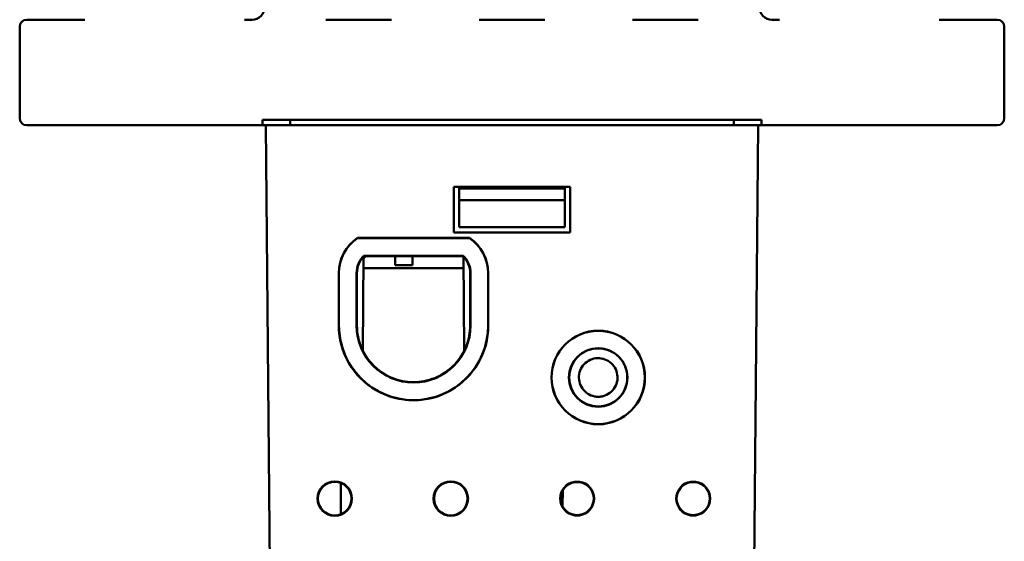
# Model space of a CAD drawing. Header units: inches. Extents: x 1.3 to 23.8, y 0.4 to 18.6.
# Tile 21 of 24: x 9.2 to 12, y 14.1 to 15.6. Entities that reach past the tile are written whole.
import ezdxf

# ---------------------------------------------------------------- set-up
doc = ezdxf.new("R2010")
doc.units = ezdxf.units.IN
doc.header["$LTSCALE"] = 0.8
doc.header["$MEASUREMENT"] = 0
doc.layers.add('Visible (ANSI)', color=7, linetype='Continuous', lineweight=50)

msp = doc.modelspace()

# ---------------------------------------------------------------- linework, layer by layer
at = {"layer": 'Visible (ANSI)'}
for p, q in [((9.3424, 15.6159), (9.1774, 15.6159)), ((9.8184, 15.6159), (9.7969, 15.6159)), ((10.2144, 15.6159), (10.0284, 15.6159)), ((10.6504, 15.6159), (10.4644, 15.6159)), ((11.0864, 15.6159), (10.9004, 15.6159)), ((11.3179, 15.6159), (11.2964, 15.6159)), ((11.9374, 15.6159), (11.7724, 15.6159)), ((9.1574, 15.3359), (9.1574, 15.5959)), ((11.9574, 15.3359), (11.9574, 15.5959)), ((9.8479, 15.3309), (11.2669, 15.3309)), ((9.8479, 15.3159), (9.8479, 15.3309)), ((9.9269, 15.3159), (9.9269, 15.3309)), ((11.1879, 15.3159), (11.1879, 15.3309)), ((11.2669, 15.3309), (11.2669, 15.3159)), ((9.8479, 15.3159), (9.1774, 15.3159)), ((9.8574, 15.3159), (9.8479, 15.3159)), ((9.8574, 15.3159), (9.9074, 15.3159)), ((9.8574, 15.3159), (9.8732, 13.5049)), ((11.2074, 15.3159), (9.9074, 15.3159)), ((11.2074, 15.3159), (11.2574, 15.3159)), ((11.2416, 13.5049), (11.2574, 15.3159)), ((11.2669, 15.3159), (11.2574, 15.3159)), ((11.9374, 15.3159), (11.2669, 15.3159)), ((10.3924, 15.1409), (10.7224, 15.1409)), ((10.3924, 15.0109), (10.3924, 15.1409)), ((10.4074, 15.1359), (10.4074, 15.1409)), ((10.7074, 15.1359), (10.4074, 15.1359)), ((10.4074, 15.1029), (10.4074, 15.1359)), ((10.7074, 15.1409), (10.7074, 15.1359)), ((10.7074, 15.1359), (10.7074, 15.1029)), ((10.7224, 15.1409), (10.7224, 15.0109)), ((10.4074, 15.1029), (10.7074, 15.1029)), ((10.4074, 15.0259), (10.4074, 15.1029)), ((10.7074, 15.1029), (10.7074, 15.0259)), ((10.7224, 15.0109), (10.3924, 15.0109)), ((10.7074, 15.0259), (10.4074, 15.0259)), ((10.1181, 14.9955), (10.4367, 14.9955)), ((10.1183, 14.995), (10.1181, 14.9955)), ((10.1183, 14.995), (10.4365, 14.995)), ((10.4365, 14.995), (10.4367, 14.9955)), ((10.1331, 14.6754), (10.1354, 14.9431)), ((10.1419, 14.9435), (10.1354, 14.937)), ((10.1359, 14.945), (10.4189, 14.945)), ((10.4187, 14.9446), (10.1361, 14.9446)), ((10.1361, 14.9445), (10.4187, 14.9445)), ((10.4185, 14.944), (10.1363, 14.944)), ((10.1419, 14.944), (10.1419, 14.9435)), ((10.2251, 14.944), (10.2251, 14.9435)), ((10.2747, 14.9435), (10.2251, 14.9435)), ((10.2251, 14.9435), (10.2254, 14.9185)), ((10.2745, 14.9185), (10.2747, 14.9435)), ((10.2747, 14.944), (10.2747, 14.9435)), ((10.4217, 14.6754), (10.4194, 14.9431)), ((10.4197, 14.9099), (10.1351, 14.9099)), ((10.2254, 14.9185), (10.2745, 14.9185)), ((10.0649, 14.7467), (10.0649, 14.8956)), ((10.0654, 14.7467), (10.0654, 14.8956)), ((10.1154, 14.7467), (10.1154, 14.8956)), ((10.1159, 14.8956), (10.1159, 14.7467)), ((10.1159, 14.7467), (10.1159, 14.8956)), ((10.1164, 14.8956), (10.1164, 14.7467)), ((10.4384, 14.7467), (10.4384, 14.8956)), ((10.4389, 14.8956), (10.4389, 14.7467)), ((10.4389, 14.7467), (10.4389, 14.8956)), ((10.4394, 14.8956), (10.4394, 14.7467)), ((10.4894, 14.8956), (10.4894, 14.7467)), ((10.4899, 14.8956), (10.4899, 14.7467)), ((10.7363, 14.3026), (10.7492, 14.3026)), ((10.7491, 14.3016), (10.7364, 14.3016)), ((11.0663, 14.3026), (11.0792, 14.3026)), ((11.0791, 14.3016), (11.0664, 14.3016)), ((10.7015, 14.2777), (10.7011, 14.2327)), ((10.7492, 14.2071), (10.7363, 14.2071)), ((10.7364, 14.2081), (10.7491, 14.2081)), ((11.0792, 14.2071), (11.0663, 14.2071)), ((11.0664, 14.2081), (11.0791, 14.2081))]:
    msp.add_line(p, q, dxfattribs=at)
for centre, radius in [((10.8026, 14.599), 0.133), ((10.8026, 14.5991), 0.1325), ((10.8026, 14.5991), 0.0833), ((10.8026, 14.5991), 0.0828), ((10.0534, 14.2548), 0.0489), ((10.0534, 14.2548), 0.0478), ((10.3834, 14.2548), 0.0489), ((10.3834, 14.2548), 0.0478)]:
    msp.add_circle(centre, radius, dxfattribs=at)
for centre, radius, start, end in [((9.8184, 15.6509), 0.035, 270, 0), ((11.2964, 15.6509), 0.035, 180, 270), ((9.1774, 15.5959), 0.02, 90, 180), ((11.9374, 15.5959), 0.02, 0, 90), ((9.1774, 15.3359), 0.02, 180, 270), ((11.9374, 15.3359), 0.02, 270, 0), ((10.1854, 14.8955), 0.1205, 123.9432, 179.9956), ((10.1854, 14.8956), 0.12, 124.0128, 180), ((10.3694, 14.8956), 0.12, 0, 55.9872), ((10.3694, 14.8955), 0.1205, 0.0044, 56.0568), ((10.1854, 14.8956), 0.07, 135.0324, 180), ((10.1854, 14.8956), 0.0695, 135.194, 180.0044), ((10.3694, 14.8956), 0.0695, 359.9956, 44.806), ((10.3694, 14.8956), 0.07, 0, 44.9676), ((10.2774, 14.7467), 0.2125, 179.9956, 0.0044), ((10.2774, 14.7467), 0.212, 180, 0), ((10.2774, 14.7467), 0.162, 180, 0), ((10.2774, 14.7468), 0.1615, 180.0044, 359.9956), ((10.7427, 14.2549), 0.0482, 97.6773, 262.3239), ((10.7427, 14.2549), 0.0471, 97.7615, 262.2396), ((10.7427, 14.2549), 0.0471, 277.7604, 82.2385), ((10.7427, 14.2549), 0.0482, 277.6761, 82.3227), ((11.0727, 14.2549), 0.0482, 97.6773, 262.3239), ((11.0727, 14.2549), 0.0471, 97.7615, 262.2396), ((11.0727, 14.2549), 0.0471, 277.7604, 82.2385), ((11.0727, 14.2549), 0.0482, 277.6761, 82.3227)]:
    msp.add_arc(centre, radius, start, end, dxfattribs=at)
for points, knots in [([(10.1159, 14.8956), (10.1159, 14.9046), (10.1177, 14.9136), (10.1246, 14.9304), (10.1296, 14.9381), (10.1361, 14.9445)], [0, 0, 0, 0, 0.0689857, 0.0689857, 0.1385301, 0.1385301, 0.1385301, 0.1385301]), ([(10.1164, 14.8956), (10.1164, 14.9045), (10.1182, 14.9134), (10.125, 14.9301), (10.13, 14.9376), (10.1363, 14.944)], [0, 0, 0, 0, 0.0684701, 0.0684701, 0.1369461, 0.1369461, 0.1369461, 0.1369461]), ([(10.1361, 14.9445), (10.1361, 14.9445), (10.1362, 14.9444), (10.1362, 14.9442), (10.1363, 14.9441), (10.1363, 14.944)], [0.0000181, 0.0000181, 0.0000181, 0.0000181, 0.0765565, 0.0765565, 0.1512603, 0.1512603, 0.1512603, 0.1512603]), ([(10.4185, 14.944), (10.4185, 14.9441), (10.4186, 14.9442), (10.4187, 14.9444), (10.4187, 14.9445), (10.4187, 14.9445)], [0.0018551, 0.0018551, 0.0018551, 0.0018551, 0.0765565, 0.0765565, 0.1530973, 0.1530973, 0.1530973, 0.1530973]), ([(10.4185, 14.944), (10.4247, 14.9377), (10.4297, 14.9303), (10.4366, 14.9137), (10.4384, 14.9047), (10.4384, 14.8956)], [0.0010493, 0.0010493, 0.0010493, 0.0010493, 0.0684668, 0.0684668, 0.1379952, 0.1379952, 0.1379952, 0.1379952]), ([(10.4187, 14.9445), (10.4251, 14.9382), (10.4301, 14.9306), (10.4371, 14.9139), (10.4389, 14.9047), (10.4389, 14.8956)], [0.0005044, 0.0005044, 0.0005044, 0.0005044, 0.0689824, 0.0689824, 0.1390344, 0.1390344, 0.1390344, 0.1390344]), ([(10.4384, 14.7467), (10.4384, 14.7275), (10.435, 14.7084), (10.4208, 14.6707), (10.4097, 14.6527), (10.3812, 14.6219), (10.3641, 14.6095), (10.3261, 14.5918), (10.3055, 14.5868), (10.2636, 14.585), (10.2427, 14.5881), (10.2032, 14.6023), (10.1851, 14.6132), (10.154, 14.6413), (10.1413, 14.6582), (10.1267, 14.6887), (10.1225, 14.7009), (10.1176, 14.7244), (10.1164, 14.7356), (10.1164, 14.7467)], [0.012857, 0.012857, 0.012857, 0.012857, 0.159763, 0.159763, 0.319523, 0.319523, 0.479276, 0.479276, 0.639024, 0.639024, 0.798769, 0.798769, 0.958517, 0.958517, 1.118272, 1.118272, 1.216232, 1.216232, 1.30134, 1.30134, 1.30134, 1.30134]), ([(10.8026, 14.6818), (10.7926, 14.6818), (10.7826, 14.68), (10.7632, 14.6726), (10.754, 14.6668), (10.7383, 14.6521), (10.7319, 14.6433), (10.723, 14.6237), (10.7205, 14.6132), (10.7196, 14.5916), (10.7213, 14.5809), (10.7287, 14.5607), (10.7343, 14.5514), (10.7488, 14.5355), (10.7576, 14.529), (10.7728, 14.5218), (10.7786, 14.5199), (10.7905, 14.5172), (10.7965, 14.5165), (10.8026, 14.5165)], [0.6616516, 0.6616516, 0.6616516, 0.6616516, 0.738259, 0.738259, 0.8202607, 0.8202607, 0.9022591, 0.9022591, 0.984258, 0.984258, 1.0662589, 1.0662589, 1.148262, 1.148262, 1.2302673, 1.2302673, 1.2767006, 1.2767006, 1.3231314, 1.3231314, 1.3231314, 1.3231314]), ([(10.8026, 14.5165), (10.8134, 14.5165), (10.8241, 14.5186), (10.844, 14.5268), (10.853, 14.5328), (10.8684, 14.5479), (10.8745, 14.5569), (10.8829, 14.5767), (10.8852, 14.5873), (10.8854, 14.6089), (10.8835, 14.6196), (10.8755, 14.6396), (10.8697, 14.6487), (10.8547, 14.6642), (10.8458, 14.6705), (10.8261, 14.6791), (10.8155, 14.6815), (10.8041, 14.6818), (10.8033, 14.6818), (10.8026, 14.6818)], [0, 0, 0, 0, 0.0820145, 0.0820145, 0.1640374, 0.1640374, 0.24607, 0.24607, 0.3281107, 0.3281107, 0.4101548, 0.4101548, 0.492196, 0.492196, 0.5742286, 0.5742286, 0.6562494, 0.6562494, 0.6616516, 0.6616516, 0.6616516, 0.6616516]), ([(10.8026, 14.5442), (10.8032, 14.5442), (10.8037, 14.5442), (10.8084, 14.5443), (10.8125, 14.5449), (10.8235, 14.5478), (10.83, 14.5509), (10.8414, 14.5595), (10.8462, 14.5649), (10.8535, 14.5772), (10.8559, 14.584), (10.858, 14.5981), (10.8576, 14.6053), (10.8542, 14.6192), (10.8511, 14.6257), (10.8427, 14.6373), (10.8374, 14.6422), (10.8252, 14.6496), (10.8184, 14.6521), (10.8043, 14.6544), (10.7971, 14.6541), (10.7832, 14.6509), (10.7766, 14.6479), (10.7649, 14.6396), (10.76, 14.6343), (10.7524, 14.6223), (10.7498, 14.6155), (10.7473, 14.6014), (10.7475, 14.5942), (10.7506, 14.5803), (10.7535, 14.5736), (10.7616, 14.5619), (10.7668, 14.5569), (10.7786, 14.5492), (10.7851, 14.5466), (10.7919, 14.5452), (10.7955, 14.5445), (10.799, 14.5442), (10.8026, 14.5442)], [-0.8512833, -0.8512833, -0.8512833, -0.8512833, -0.8471103, -0.8471103, -0.8155107, -0.8155107, -0.7610425, -0.7610425, -0.706572, -0.706572, -0.6520999, -0.6520999, -0.5976277, -0.5976277, -0.543157, -0.543157, -0.4886887, -0.4886887, -0.434222, -0.434222, -0.3797555, -0.3797555, -0.3252876, -0.3252876, -0.2708175, -0.2708175, -0.2163458, -0.2163458, -0.1618739, -0.1618739, -0.1074034, -0.1074034, -0.0529351, -0.0529351, 0, 0, 0, 0.0274266, 0.0274266, 0.0274266, 0.0274266])]:
    msp.add_open_spline(points, degree=3, knots=knots, dxfattribs=at)
for points, weights in [([(10.1359, 14.945), (10.136, 14.9448), (10.1361, 14.9446)], [1.00000000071, 1.00000000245, 1.00000000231]), ([(10.4189, 14.945), (10.4188, 14.9448), (10.4187, 14.9446)], [0.999999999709, 0.999999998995, 0.99999999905]), ([(10.7363, 14.3026), (10.7363, 14.3021), (10.7364, 14.3016)], [1.00000000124, 1.00000000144, 1.00000000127]), ([(10.7492, 14.3026), (10.7491, 14.3021), (10.7491, 14.3016)], [1.00000000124, 1.00000000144, 1.00000000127]), ([(11.0663, 14.3026), (11.0663, 14.3021), (11.0664, 14.3016)], [1.00000000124, 1.00000000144, 1.00000000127]), ([(11.0792, 14.3026), (11.0791, 14.3021), (11.0791, 14.3016)], [1.00000000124, 1.00000000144, 1.00000000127]), ([(10.7363, 14.2071), (10.7363, 14.2076), (10.7364, 14.2081)], [1.00000000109, 1.00000000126, 1.00000000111]), ([(10.7492, 14.2071), (10.7491, 14.2076), (10.7491, 14.2081)], [1.00000000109, 1.00000000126, 1.00000000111]), ([(11.0663, 14.2071), (11.0663, 14.2076), (11.0664, 14.2081)], [1.00000000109, 1.00000000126, 1.00000000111]), ([(11.0792, 14.2071), (11.0791, 14.2076), (11.0791, 14.2081)], [1.00000000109, 1.00000000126, 1.00000000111])]:
    msp.add_rational_spline(points, weights, degree=2, dxfattribs=at)
for points, degree in [([(10.1159, 14.7465), (10.1159, 14.7466), (10.1159, 14.7467), (10.1159, 14.7467)], 3), ([(10.0711, 14.2993), (10.0708, 14.2548), (10.0704, 14.2101)], 2)]:
    msp.add_open_spline(points, degree=degree, dxfattribs=at)

doc.saveas('drawing.dxf')
